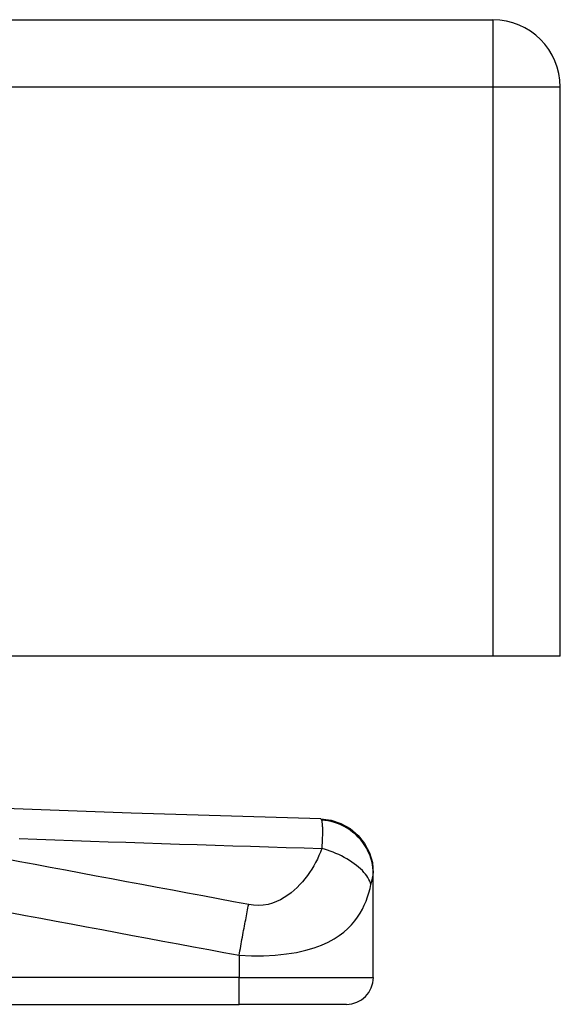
# Model space of a CAD drawing. Header units: inches. Extents: x 14 to 456, y 41 to 215.
# Tile 188 of 256: x 60.806 to 61.599, y 213.002 to 214.447. Entities that reach past the tile are written whole.
import ezdxf

# ---------------------------------------------------------------- set-up
doc = ezdxf.new("R2010")
doc.units = ezdxf.units.IN
doc.header["$MEASUREMENT"] = 0
doc.layers.add('Visible Edges(ANSI)', color=7, linetype='Continuous', lineweight=25)
doc.layers.add('Visible Tangent Edges(ANSI)', color=7, linetype='Continuous', lineweight=25)

msp = doc.modelspace()

# ---------------------------------------------------------------- linework, layer by layer
at = {"layer": 'Visible Edges(ANSI)'}
for p, q in [((13.8952, 214.4473), (61.5002, 214.4473)), ((61.5992, 213.5133), (61.5992, 214.3483)), ((61.5002, 213.5133), (13.8952, 213.5133)), ((61.5992, 213.5133), (61.5002, 213.5133)), ((61.3248, 213.1939), (61.3248, 213.1951)), ((61.3248, 213.0418), (61.3248, 213.1939)), ((60.4789, 213.0024), (61.128, 213.0024)), ((61.2855, 213.0024), (61.128, 213.0024))]:
    msp.add_line(p, q, dxfattribs=at)
at = {"layer": 'Visible Edges(ANSI)', "flags": 128}
for points in [[(61.2476, 213.2744), (60.9696, 213.2831), (60.6914, 213.2933)], [(61.2476, 213.2744), (61.2628, 213.2725), (61.2773, 213.2677), (61.2907, 213.2603), (61.3024, 213.2504), (61.3119, 213.2384), (61.319, 213.2249), (61.3234, 213.2103), (61.3248, 213.1951)]]:
    msp.add_lwpolyline(points, dxfattribs=at)
at = {"layer": 'Visible Edges(ANSI)'}
for centre, radius, start, end in [((61.5002, 214.3483), 0.099, 0, 90), ((61.2855, 213.0418), 0.0394, 270, 0)]:
    msp.add_arc(centre, radius, start, end, dxfattribs=at)
at = {"layer": 'Visible Tangent Edges(ANSI)'}
for p, q in [((61.5002, 214.4473), (61.5002, 214.3483)), ((61.5002, 214.3483), (13.8952, 214.3483)), ((61.5992, 214.3483), (61.5002, 214.3483)), ((61.5002, 214.3483), (61.5002, 213.5133)), ((61.128, 213.0744), (61.128, 213.0418)), ((61.128, 213.0418), (60.4789, 213.0418)), ((61.128, 213.0024), (61.128, 213.0418)), ((61.128, 213.0418), (61.3248, 213.0418))]:
    msp.add_line(p, q, dxfattribs=at)
at = {"layer": 'Visible Tangent Edges(ANSI)', "flags": 128}
for points in [[(61.2476, 213.2744), (61.2477, 213.2744), (61.2478, 213.2744), (61.2478, 213.2744), (61.2479, 213.2744), (61.2479, 213.2743), (61.248, 213.2743), (61.248, 213.2743), (61.2481, 213.2742), (61.2481, 213.2742), (61.2482, 213.2741), (61.2482, 213.274), (61.2483, 213.274), (61.2483, 213.2739), (61.2484, 213.2738), (61.2484, 213.2737), (61.2485, 213.2736), (61.2485, 213.2735), (61.2486, 213.2734), (61.2486, 213.2733), (61.2487, 213.2732), (61.2487, 213.273), (61.2488, 213.2729), (61.2488, 213.2728), (61.2489, 213.2726)], [(61.3248, 213.1939), (61.3247, 213.1984), (61.3243, 213.203), (61.3236, 213.2076), (61.3225, 213.2123), (61.3212, 213.217), (61.3195, 213.2217), (61.3175, 213.2263), (61.3152, 213.2309), (61.3126, 213.2354), (61.3096, 213.2397), (61.3063, 213.2438), (61.3028, 213.2477), (61.299, 213.2514), (61.295, 213.2548), (61.2907, 213.258), (61.2863, 213.2608), (61.2818, 213.2634), (61.2771, 213.2656), (61.2724, 213.2676), (61.2677, 213.2692), (61.2629, 213.2705), (61.2582, 213.2715), (61.2535, 213.2722), (61.2489, 213.2726)], [(61.2489, 213.2726), (61.2491, 213.2719), (61.2492, 213.2711), (61.2494, 213.2702), (61.2495, 213.2692), (61.2497, 213.2681), (61.2498, 213.2668), (61.2499, 213.2655), (61.2499, 213.264), (61.25, 213.2625), (61.25, 213.2608), (61.2501, 213.259), (61.2501, 213.2571), (61.2501, 213.2552), (61.2501, 213.2534), (61.25, 213.2515), (61.25, 213.2496), (61.2499, 213.2475), (61.2498, 213.2455), (61.2498, 213.2433), (61.2497, 213.241), (61.2496, 213.2387), (61.2495, 213.2363), (61.2494, 213.2338), (61.2493, 213.2312)], [(60.805, 213.2458), (60.8312, 213.2449), (60.8573, 213.2439), (60.8834, 213.243), (60.9096, 213.242), (60.9357, 213.2411), (60.9618, 213.2402), (60.988, 213.2393), (61.0141, 213.2385), (61.0402, 213.2376), (61.0664, 213.2368), (61.0925, 213.2359), (61.1186, 213.2351), (61.1448, 213.2343), (61.1709, 213.2335), (61.197, 213.2327), (61.2231, 213.2319), (61.2493, 213.2312)], [(61.2493, 213.2312), (61.2473, 213.2259), (61.2451, 213.2206), (61.2427, 213.2154), (61.2402, 213.2104), (61.2374, 213.2055), (61.2345, 213.2007), (61.2313, 213.1959), (61.228, 213.1913), (61.2245, 213.1868), (61.2209, 213.1824), (61.217, 213.1781), (61.2129, 213.1739), (61.2086, 213.1699), (61.2041, 213.1661), (61.1993, 213.1625), (61.1942, 213.1591), (61.1887, 213.156), (61.1829, 213.1532), (61.1768, 213.1509), (61.1703, 213.1491), (61.1634, 213.148), (61.1563, 213.1475), (61.1491, 213.1478), (61.1419, 213.1488)], [(61.3214, 213.1785), (61.3207, 213.1808), (61.3197, 213.1833), (61.3184, 213.1857), (61.317, 213.1883), (61.3153, 213.1908), (61.3133, 213.1934), (61.3111, 213.196), (61.3087, 213.1986), (61.306, 213.2012), (61.3032, 213.2038), (61.3001, 213.2063), (61.2968, 213.2088), (61.2934, 213.2112), (61.2897, 213.2136), (61.286, 213.2159), (61.2821, 213.218), (61.2781, 213.2201), (61.2741, 213.2221), (61.27, 213.2239), (61.2658, 213.2256), (61.2616, 213.2272), (61.2575, 213.2286), (61.2533, 213.23), (61.2493, 213.2312)], [(61.1419, 213.1488), (61.1196, 213.153), (61.0972, 213.1572), (61.0747, 213.1614), (61.0523, 213.1656), (61.0299, 213.1698), (61.0075, 213.174), (60.9851, 213.1782), (60.9627, 213.1823), (60.9404, 213.1865), (60.918, 213.1907), (60.8956, 213.1949), (60.8732, 213.1991), (60.8508, 213.2033), (60.8284, 213.2075), (60.806, 213.2116), (60.7836, 213.2158)], [(61.3214, 213.1785), (61.3216, 213.1794), (61.3218, 213.1802), (61.322, 213.181), (61.3222, 213.1819), (61.3224, 213.1826), (61.3225, 213.1834), (61.3227, 213.1842), (61.3229, 213.1849), (61.3231, 213.1856), (61.3233, 213.1863), (61.3234, 213.187), (61.3236, 213.1877), (61.3238, 213.1884), (61.324, 213.1891), (61.3241, 213.1897), (61.3243, 213.1903), (61.3244, 213.1909), (61.3245, 213.1914), (61.3246, 213.1919), (61.3247, 213.1924), (61.3247, 213.1928), (61.3248, 213.1932), (61.3248, 213.1936), (61.3248, 213.1939)], [(61.128, 213.0744), (61.146, 213.0735), (61.1638, 213.0736), (61.181, 213.0745), (61.1973, 213.0763), (61.2122, 213.0787), (61.2258, 213.0818), (61.2381, 213.0854), (61.249, 213.0894), (61.2587, 213.0938), (61.2673, 213.0984), (61.2749, 213.1033), (61.2817, 213.1085), (61.2876, 213.1137), (61.2929, 213.1192), (61.2976, 213.1248), (61.3018, 213.1304), (61.3054, 213.1362), (61.3087, 213.1421), (61.3116, 213.148), (61.3141, 213.154), (61.3164, 213.1601), (61.3183, 213.1662), (61.32, 213.1723), (61.3214, 213.1785)], [(60.7921, 213.1371), (60.8144, 213.1329), (60.8368, 213.1287), (60.8592, 213.1245), (60.8816, 213.1203), (60.904, 213.1162), (60.9264, 213.112), (60.9488, 213.1078), (60.9712, 213.1036), (60.9936, 213.0994), (61.016, 213.0952), (61.0384, 213.091), (61.0608, 213.0869), (61.0832, 213.0827), (61.1056, 213.0785), (61.128, 213.0744)], [(61.128, 213.0744), (61.1286, 213.0777), (61.1291, 213.081), (61.1297, 213.0843), (61.1303, 213.0877), (61.1309, 213.091), (61.1315, 213.0943), (61.1321, 213.0977), (61.1327, 213.101), (61.1333, 213.1043), (61.1339, 213.1076), (61.1345, 213.1108), (61.1351, 213.114), (61.1357, 213.1172), (61.1363, 213.1203), (61.1369, 213.1234), (61.1375, 213.1265), (61.1381, 213.1295), (61.1386, 213.1324), (61.1392, 213.1353), (61.1398, 213.1382), (61.1403, 213.1409), (61.1408, 213.1436), (61.1414, 213.1463), (61.1419, 213.1488)]]:
    msp.add_lwpolyline(points, dxfattribs=at)

doc.saveas('drawing.dxf')
